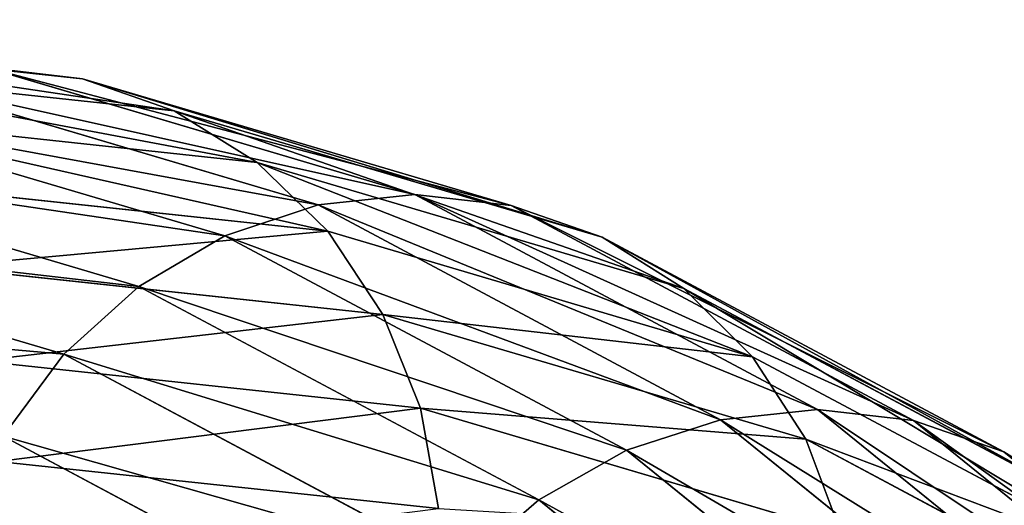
# Model space of a CAD drawing. Extents: x -0.1 to 19.2, y 0 to 39.3.
# Tile 209 of 215: x 13.845 to 15.009, y 38.762 to 39.336. Entities that reach past the tile are written whole.
import ezdxf

# ---------------------------------------------------------------- set-up
doc = ezdxf.new("R2010")
doc.units = 0
doc.header["$LTSCALE"] = 2.54
doc.layers.get('0').update_dxf_attribs({"color": 13, "linetype": 'CONTINUOUS'})

# ---------------------------------------------------------------- blocks, each defined once
blk = doc.blocks.new('GRUPUJ_50')
at = {"color": 250}
for p, q in [((9.8173, 9.123, 9.2813), (10.3456, 9.0663, 7.8955)), ((9.8173, 9.123, 9.2813), (10.3456, 9.0663, 7.8955)), ((9.9261, 9.085, 9.3232), (10.4539, 9.0285, 7.9392)), ((9.9261, 9.085, 9.3232), (10.4539, 9.0285, 7.9392)), ((10.2318, 9.0794, 7.8515), (10.7382, 8.9295, 6.5259)), ((10.2318, 9.0794, 7.8515), (10.7382, 8.9295, 6.5259)), ((10.1178, 9.0672, 7.8093), (10.6239, 8.9173, 6.4846)), ((10.1178, 9.0672, 7.8093), (10.6239, 8.9173, 6.4846)), ((10.4539, 9.0285, 7.9392), (10.3456, 9.0663, 7.8955)), ((10.4539, 9.0285, 7.9392), (10.3456, 9.0663, 7.8955)), ((10.0084, 9.0301, 7.7707), (10.5137, 8.8806, 6.4486)), ((10.0084, 9.0301, 7.7707), (10.5137, 8.8806, 6.4486)), ((10.5519, 8.9675, 7.9807), (10.4539, 9.0285, 7.9392)), ((10.4539, 9.0285, 7.9392), (10.9594, 8.8789, 6.617)), ((10.5519, 8.9675, 7.9807), (10.4539, 9.0285, 7.9392)), ((10.4539, 9.0285, 7.9392), (10.9594, 8.8789, 6.617)), ((10.025, 9.024, 9.362), (10.5519, 8.9675, 7.9807)), ((10.025, 9.024, 9.362), (10.5519, 8.9675, 7.9807)), ((9.9083, 8.9699, 7.7373), (10.4121, 8.8208, 6.4194)), ((9.9083, 8.9699, 7.7373), (10.4121, 8.8208, 6.4194)), ((10.6353, 8.8861, 8.0183), (10.5519, 8.9675, 7.9807)), ((10.5519, 8.9675, 7.9807), (11.0559, 8.8185, 6.6628)), ((10.6353, 8.8861, 8.0183), (10.5519, 8.9675, 7.9807)), ((10.5519, 8.9675, 7.9807), (11.0559, 8.8185, 6.6628)), ((10.1096, 8.9424, 9.3958), (10.6353, 8.8861, 8.0183)), ((10.1096, 8.9424, 9.3958), (10.6353, 8.8861, 8.0183)), ((10.7382, 8.9295, 6.5259), (10.6239, 8.9173, 6.4846)), ((10.7382, 8.9295, 6.5259), (10.6239, 8.9173, 6.4846)), ((10.7382, 8.9295, 6.5259), (11.2141, 8.6753, 5.2827)), ((10.7382, 8.9295, 6.5259), (11.2141, 8.6753, 5.2827)), ((10.8519, 8.9165, 6.5707), (10.7382, 8.9295, 6.5259)), ((10.8519, 8.9165, 6.5707), (10.7382, 8.9295, 6.5259)), ((10.6239, 8.9173, 6.4846), (10.5137, 8.8806, 6.4486)), ((10.6239, 8.9173, 6.4846), (10.5137, 8.8806, 6.4486)), ((10.6239, 8.9173, 6.4846), (11.0994, 8.6633, 5.2425)), ((10.6239, 8.9173, 6.4846), (11.0994, 8.6633, 5.2425)), ((10.8519, 8.9165, 6.5707), (11.3275, 8.6625, 5.3285)), ((10.8519, 8.9165, 6.5707), (11.3275, 8.6625, 5.3285)), ((9.8216, 8.8891, 7.7105), (10.3235, 8.7407, 6.3984)), ((9.8216, 8.8891, 7.7105), (10.3235, 8.7407, 6.3984)), ((10.5137, 8.8806, 6.4486), (10.4121, 8.8208, 6.4194)), ((10.5137, 8.8806, 6.4486), (10.4121, 8.8208, 6.4194)), ((10.5137, 8.8806, 6.4486), (10.9882, 8.6272, 5.2095)), ((10.5137, 8.8806, 6.4486), (10.9882, 8.6272, 5.2095)), ((10.7005, 8.7878, 8.0504), (10.6353, 8.8861, 8.0183)), ((10.6353, 8.8861, 8.0183), (11.1373, 8.7377, 6.7061)), ((10.6353, 8.8861, 8.0183), (11.1373, 8.7377, 6.7061)), ((10.7005, 8.7878, 8.0504), (10.6353, 8.8861, 8.0183)), ((11.0559, 8.8185, 6.6628), (10.9594, 8.8789, 6.617)), ((11.0559, 8.8185, 6.6628), (10.9594, 8.8789, 6.617)), ((10.1764, 8.8439, 9.4233), (10.7005, 8.7878, 8.0504)), ((10.1764, 8.8439, 9.4233), (10.7005, 8.7878, 8.0504)), ((10.4121, 8.8208, 6.4194), (10.3235, 8.7407, 6.3984)), ((10.4121, 8.8208, 6.4194), (10.3235, 8.7407, 6.3984)), ((10.4121, 8.8208, 6.4194), (10.8848, 8.5685, 5.1854)), ((10.4121, 8.8208, 6.4194), (10.8848, 8.5685, 5.1854)), ((11.0559, 8.8185, 6.6628), (11.5288, 8.5661, 5.4287)), ((11.0559, 8.8185, 6.6628), (11.5288, 8.5661, 5.4287)), ((11.1373, 8.7377, 6.7061), (11.0559, 8.8185, 6.6628)), ((11.1373, 8.7377, 6.7061), (11.0559, 8.8185, 6.6628)), ((10.7447, 8.6769, 8.0754), (10.7005, 8.7878, 8.0504)), ((10.7005, 8.7878, 8.0504), (11.2001, 8.6402, 6.7451)), ((10.7447, 8.6769, 8.0754), (10.7005, 8.7878, 8.0504)), ((10.7005, 8.7878, 8.0504), (11.2001, 8.6402, 6.7451)), ((10.3235, 8.7407, 6.3984), (10.2517, 8.6437, 6.3865)), ((10.3235, 8.7407, 6.3984), (10.2517, 8.6437, 6.3865)), ((10.3235, 8.7407, 6.3984), (10.7938, 8.4897, 5.171)), ((10.3235, 8.7407, 6.3984), (10.7938, 8.4897, 5.171)), ((11.1373, 8.7377, 6.7061), (11.6078, 8.4867, 5.4786)), ((11.2001, 8.6402, 6.7451), (11.1373, 8.7377, 6.7061)), ((11.1373, 8.7377, 6.7061), (11.6078, 8.4867, 5.4786)), ((11.2001, 8.6402, 6.7451), (11.1373, 8.7377, 6.7061)), ((10.2224, 8.7328, 9.4432), (10.7447, 8.6769, 8.0754)), ((10.2224, 8.7328, 9.4432), (10.7447, 8.6769, 8.0754)), ((10.7447, 8.6769, 8.0754), (11.2415, 8.5301, 6.7779)), ((10.766, 8.5582, 8.0924), (10.7447, 8.6769, 8.0754)), ((10.7447, 8.6769, 8.0754), (11.2415, 8.5301, 6.7779)), ((10.766, 8.5582, 8.0924), (10.7447, 8.6769, 8.0754)), ((11.2141, 8.6753, 5.2827), (11.0994, 8.6633, 5.2425)), ((11.2141, 8.6753, 5.2827), (11.0994, 8.6633, 5.2425)), ((11.2141, 8.6753, 5.2827), (11.6582, 8.3154, 4.1244)), ((11.3275, 8.6625, 5.3285), (11.2141, 8.6753, 5.2827)), ((11.2141, 8.6753, 5.2827), (11.6582, 8.3154, 4.1244)), ((11.3275, 8.6625, 5.3285), (11.2141, 8.6753, 5.2827)), ((11.0994, 8.6633, 5.2425), (10.9882, 8.6272, 5.2095)), ((11.0994, 8.6633, 5.2425), (10.9882, 8.6272, 5.2095)), ((11.0994, 8.6633, 5.2425), (11.5431, 8.3039, 4.0853)), ((11.0994, 8.6633, 5.2425), (11.5431, 8.3039, 4.0853)), ((11.434, 8.6255, 5.3779), (11.3275, 8.6625, 5.3285)), ((11.3275, 8.6625, 5.3285), (11.7713, 8.303, 4.1713)), ((11.434, 8.6255, 5.3779), (11.3275, 8.6625, 5.3285)), ((11.3275, 8.6625, 5.3285), (11.7713, 8.303, 4.1713)), ((10.2517, 8.6437, 6.3865), (10.7192, 8.3943, 5.1671)), ((10.2517, 8.6437, 6.3865), (10.7192, 8.3943, 5.1671)), ((11.2001, 8.6402, 6.7451), (11.6677, 8.3908, 5.5256)), ((11.2415, 8.5301, 6.7779), (11.2001, 8.6402, 6.7451)), ((11.2001, 8.6402, 6.7451), (11.6677, 8.3908, 5.5256)), ((11.2415, 8.5301, 6.7779), (11.2001, 8.6402, 6.7451)), ((10.9882, 8.6272, 5.2095), (10.8848, 8.5685, 5.1854)), ((10.9882, 8.6272, 5.2095), (10.8848, 8.5685, 5.1854)), ((10.9882, 8.6272, 5.2095), (11.4307, 8.2688, 4.0557)), ((10.9882, 8.6272, 5.2095), (11.4307, 8.2688, 4.0557)), ((11.434, 8.6255, 5.3779), (11.8766, 8.2671, 4.224)), ((11.434, 8.6255, 5.3779), (11.8766, 8.2671, 4.224)), ((10.2455, 8.6139, 9.4547), (10.766, 8.5582, 8.0924)), ((10.2455, 8.6139, 9.4547), (10.766, 8.5582, 8.0924)), ((10.8848, 8.5685, 5.1854), (10.7938, 8.4897, 5.171)), ((10.8848, 8.5685, 5.1854), (10.7938, 8.4897, 5.171)), ((10.8848, 8.5685, 5.1854), (11.3254, 8.2117, 4.037)), ((10.8848, 8.5685, 5.1854), (11.3254, 8.2117, 4.037))]:
    blk.add_line(p, q, dxfattribs=at)
at = {"color": 35}
for p, q in [((10.3456, 9.0663, 7.8955), (10.2318, 9.0794, 7.8515)), ((10.3456, 9.0663, 7.8955), (10.2318, 9.0794, 7.8515)), ((10.3456, 9.0663, 7.8955), (10.8519, 8.9165, 6.5707)), ((10.3456, 9.0663, 7.8955), (10.8519, 8.9165, 6.5707)), ((10.9594, 8.8789, 6.617), (10.8519, 8.9165, 6.5707)), ((10.9594, 8.8789, 6.617), (10.8519, 8.9165, 6.5707)), ((10.9594, 8.8789, 6.617), (11.434, 8.6255, 5.3779)), ((10.9594, 8.8789, 6.617), (11.434, 8.6255, 5.3779)), ((11.5288, 8.5661, 5.4287), (11.434, 8.6255, 5.3779)), ((11.5288, 8.5661, 5.4287), (11.434, 8.6255, 5.3779))]:
    blk.add_line(p, q, dxfattribs=at)
at = {"color": 0}
for p, q in [((10.7005, 8.7878, 8.0504), (10.2224, 8.7328, 9.4432)), ((10.7005, 8.7878, 8.0504), (10.2224, 8.7328, 9.4432)), ((10.7447, 8.6769, 8.0754), (10.2455, 8.6139, 9.4547)), ((10.7447, 8.6769, 8.0754), (10.2455, 8.6139, 9.4547)), ((11.2001, 8.6402, 6.7451), (10.7447, 8.6769, 8.0754)), ((11.2001, 8.6402, 6.7451), (10.7447, 8.6769, 8.0754))]:
    blk.add_line(p, q, dxfattribs=at)
at = {"color": 35}
mesh = blk.add_polyface(dxfattribs=at)
corners = [(9.7034, 9.1361, 9.2379), (10.3456, 9.0663, 7.8955), (10.2318, 9.0794, 7.8515), (9.8173, 9.123, 9.2813)]
mesh.append_faces([[corners[k] for k in face] for face in [(0, 1, 2), (1, 0, 3)]], dxfattribs={"vtx0": -1, "color": 35})
mesh = blk.add_polyface(dxfattribs=at)
corners = [(9.8173, 9.123, 9.2813), (10.4539, 9.0285, 7.9392), (10.3456, 9.0663, 7.8955), (9.9261, 9.085, 9.3232)]
mesh.append_faces([[corners[k] for k in face] for face in [(0, 1, 2), (1, 0, 3)]], dxfattribs={"vtx0": -1, "color": 35})
mesh = blk.add_polyface(dxfattribs=at)
corners = [(9.9261, 9.085, 9.3232), (10.5519, 8.9675, 7.9807), (10.4539, 9.0285, 7.9392), (10.025, 9.024, 9.362)]
mesh.append_faces([[corners[k] for k in face] for face in [(0, 1, 2), (1, 0, 3)]], dxfattribs={"vtx0": -1, "color": 35})
mesh = blk.add_polyface(dxfattribs=at)
corners = [(10.1178, 9.0672, 7.8093), (10.7382, 8.9295, 6.5259), (10.6239, 8.9173, 6.4846), (10.2318, 9.0794, 7.8515)]
mesh.append_faces([[corners[k] for k in face] for face in [(0, 1, 2), (1, 0, 3)]], dxfattribs={"vtx0": -1, "color": 35})
mesh = blk.add_polyface(dxfattribs=at)
corners = [(10.2318, 9.0794, 7.8515), (10.8519, 8.9165, 6.5707), (10.7382, 8.9295, 6.5259), (10.3456, 9.0663, 7.8955)]
mesh.append_faces([[corners[k] for k in face] for face in [(0, 1, 2), (1, 0, 3)]], dxfattribs={"vtx0": -1, "color": 35})
mesh = blk.add_polyface(dxfattribs=at)
corners = [(10.0084, 9.0301, 7.7707), (10.6239, 8.9173, 6.4846), (10.5137, 8.8806, 6.4486), (10.1178, 9.0672, 7.8093)]
mesh.append_faces([[corners[k] for k in face] for face in [(0, 1, 2), (1, 0, 3)]], dxfattribs={"vtx0": -1, "color": 35})
mesh = blk.add_polyface(dxfattribs=at)
corners = [(10.3456, 9.0663, 7.8955), (10.9594, 8.8789, 6.617), (10.8519, 8.9165, 6.5707), (10.4539, 9.0285, 7.9392)]
mesh.append_faces([[corners[k] for k in face] for face in [(0, 1, 2), (1, 0, 3)]], dxfattribs={"vtx0": -1, "color": 35})
mesh = blk.add_polyface(dxfattribs=at)
corners = [(9.9083, 8.9699, 7.7373), (10.5137, 8.8806, 6.4486), (10.4121, 8.8208, 6.4194), (10.0084, 9.0301, 7.7707)]
mesh.append_faces([[corners[k] for k in face] for face in [(0, 1, 2), (1, 0, 3)]], dxfattribs={"vtx0": -1, "color": 35})
mesh = blk.add_polyface(dxfattribs=at)
corners = [(10.4539, 9.0285, 7.9392), (11.0559, 8.8185, 6.6628), (10.9594, 8.8789, 6.617), (10.5519, 8.9675, 7.9807)]
mesh.append_faces([[corners[k] for k in face] for face in [(0, 1, 2), (1, 0, 3)]], dxfattribs={"vtx0": -1, "color": 35})
mesh = blk.add_polyface(dxfattribs=at)
corners = [(10.025, 9.024, 9.362), (10.6353, 8.8861, 8.0183), (10.5519, 8.9675, 7.9807), (10.1096, 8.9424, 9.3958)]
mesh.append_faces([[corners[k] for k in face] for face in [(0, 1, 2), (1, 0, 3)]], dxfattribs={"vtx0": -1, "color": 35})
mesh = blk.add_polyface(dxfattribs=at)
corners = [(9.8216, 8.8891, 7.7105), (10.4121, 8.8208, 6.4194), (10.3235, 8.7407, 6.3984), (9.9083, 8.9699, 7.7373)]
mesh.append_faces([[corners[k] for k in face] for face in [(0, 1, 2), (1, 0, 3)]], dxfattribs={"vtx0": -1, "color": 35})
mesh = blk.add_polyface(dxfattribs=at)
corners = [(10.5519, 8.9675, 7.9807), (11.1373, 8.7377, 6.7061), (11.0559, 8.8185, 6.6628), (10.6353, 8.8861, 8.0183)]
mesh.append_faces([[corners[k] for k in face] for face in [(0, 1, 2), (1, 0, 3)]], dxfattribs={"vtx0": -1, "color": 35})
mesh = blk.add_polyface(dxfattribs=at)
corners = [(10.6353, 8.8861, 8.0183), (10.1764, 8.8439, 9.4233), (10.7005, 8.7878, 8.0504), (10.1096, 8.9424, 9.3958)]
mesh.append_faces([[corners[k] for k in face] for face in [(0, 1, 2), (1, 0, 3)]], dxfattribs={"vtx0": -1, "color": 35})
mesh = blk.add_polyface(dxfattribs=at)
corners = [(10.6239, 8.9173, 6.4846), (11.2141, 8.6753, 5.2827), (11.0994, 8.6633, 5.2425), (10.7382, 8.9295, 6.5259)]
mesh.append_faces([[corners[k] for k in face] for face in [(0, 1, 2), (1, 0, 3)]], dxfattribs={"vtx0": -1, "color": 35})
mesh = blk.add_polyface(dxfattribs=at)
corners = [(10.7382, 8.9295, 6.5259), (11.3275, 8.6625, 5.3285), (11.2141, 8.6753, 5.2827), (10.8519, 8.9165, 6.5707)]
mesh.append_faces([[corners[k] for k in face] for face in [(0, 1, 2), (1, 0, 3)]], dxfattribs={"vtx0": -1, "color": 35})
mesh = blk.add_polyface(dxfattribs=at)
corners = [(10.5137, 8.8806, 6.4486), (11.0994, 8.6633, 5.2425), (10.9882, 8.6272, 5.2095), (10.6239, 8.9173, 6.4846)]
mesh.append_faces([[corners[k] for k in face] for face in [(0, 1, 2), (1, 0, 3)]], dxfattribs={"vtx0": -1, "color": 35})
mesh = blk.add_polyface(dxfattribs=at)
corners = [(10.8519, 8.9165, 6.5707), (11.434, 8.6255, 5.3779), (11.3275, 8.6625, 5.3285), (10.9594, 8.8789, 6.617)]
mesh.append_faces([[corners[k] for k in face] for face in [(0, 1, 2), (1, 0, 3)]], dxfattribs={"vtx0": -1, "color": 35})
mesh = blk.add_polyface(dxfattribs=at)
corners = [(9.7523, 8.7913, 7.6917), (10.3235, 8.7407, 6.3984), (10.2517, 8.6437, 6.3865), (9.8216, 8.8891, 7.7105)]
mesh.append_faces([[corners[k] for k in face] for face in [(0, 1, 2), (1, 0, 3)]], dxfattribs={"vtx0": -1, "color": 35})
mesh = blk.add_polyface(dxfattribs=at)
corners = [(10.4121, 8.8208, 6.4194), (10.9882, 8.6272, 5.2095), (10.8848, 8.5685, 5.1854), (10.5137, 8.8806, 6.4486)]
mesh.append_faces([[corners[k] for k in face] for face in [(0, 1, 2), (1, 0, 3)]], dxfattribs={"vtx0": -1, "color": 35})
mesh = blk.add_polyface(dxfattribs=at)
corners = [(11.1373, 8.7377, 6.7061), (10.7005, 8.7878, 8.0504), (11.2001, 8.6402, 6.7451), (10.6353, 8.8861, 8.0183)]
mesh.append_faces([[corners[k] for k in face] for face in [(0, 1, 2), (1, 0, 3)]], dxfattribs={"vtx0": -1, "color": 35})
mesh = blk.add_polyface(dxfattribs=at)
corners = [(10.9594, 8.8789, 6.617), (11.5288, 8.5661, 5.4287), (11.434, 8.6255, 5.3779), (11.0559, 8.8185, 6.6628)]
mesh.append_faces([[corners[k] for k in face] for face in [(0, 1, 2), (1, 0, 3)]], dxfattribs={"vtx0": -1, "color": 35})
mesh = blk.add_polyface(dxfattribs=at)
corners = [(10.1764, 8.8439, 9.4233), (10.2224, 8.7328, 9.4432), (10.7005, 8.7878, 8.0504)]
mesh.append_faces([[corners[k] for k in face] for face in [(0, 1, 2)]], dxfattribs={"color": 35})
mesh = blk.add_polyface(dxfattribs=at)
corners = [(10.3235, 8.7407, 6.3984), (10.8848, 8.5685, 5.1854), (10.7938, 8.4897, 5.171), (10.4121, 8.8208, 6.4194)]
mesh.append_faces([[corners[k] for k in face] for face in [(0, 1, 2), (1, 0, 3)]], dxfattribs={"vtx0": -1, "color": 35})
mesh = blk.add_polyface(dxfattribs=at)
corners = [(11.0559, 8.8185, 6.6628), (11.6078, 8.4867, 5.4786), (11.5288, 8.5661, 5.4287), (11.1373, 8.7377, 6.7061)]
mesh.append_faces([[corners[k] for k in face] for face in [(0, 1, 2), (1, 0, 3)]], dxfattribs={"vtx0": -1, "color": 35})
mesh = blk.add_polyface(dxfattribs=at)
corners = [(10.7005, 8.7878, 8.0504), (10.2224, 8.7328, 9.4432), (10.7447, 8.6769, 8.0754)]
mesh.append_faces([[corners[k] for k in face] for face in [(0, 1, 2)]], dxfattribs={"color": 35})
mesh = blk.add_polyface(dxfattribs=at)
corners = [(10.7005, 8.7878, 8.0504), (10.7447, 8.6769, 8.0754), (11.2001, 8.6402, 6.7451)]
mesh.append_faces([[corners[k] for k in face] for face in [(0, 1, 2)]], dxfattribs={"color": 35})
mesh = blk.add_polyface(dxfattribs=at)
corners = [(10.2517, 8.6437, 6.3865), (10.7938, 8.4897, 5.171), (10.7192, 8.3943, 5.1671), (10.3235, 8.7407, 6.3984)]
mesh.append_faces([[corners[k] for k in face] for face in [(0, 1, 2), (1, 0, 3)]], dxfattribs={"vtx0": -1, "color": 35})
mesh = blk.add_polyface(dxfattribs=at)
corners = [(11.6078, 8.4867, 5.4786), (11.2001, 8.6402, 6.7451), (11.6677, 8.3908, 5.5256), (11.1373, 8.7377, 6.7061)]
mesh.append_faces([[corners[k] for k in face] for face in [(0, 1, 2), (1, 0, 3)]], dxfattribs={"vtx0": -1, "color": 35})
mesh = blk.add_polyface(dxfattribs=at)
corners = [(10.2224, 8.7328, 9.4432), (10.2455, 8.6139, 9.4547), (10.7447, 8.6769, 8.0754)]
mesh.append_faces([[corners[k] for k in face] for face in [(0, 1, 2)]], dxfattribs={"color": 35})
mesh = blk.add_polyface(dxfattribs=at)
corners = [(10.7447, 8.6769, 8.0754), (10.2455, 8.6139, 9.4547), (10.766, 8.5582, 8.0924)]
mesh.append_faces([[corners[k] for k in face] for face in [(0, 1, 2)]], dxfattribs={"color": 35})
mesh = blk.add_polyface(dxfattribs=at)
corners = [(10.7447, 8.6769, 8.0754), (11.2415, 8.5301, 6.7779), (11.2001, 8.6402, 6.7451)]
mesh.append_faces([[corners[k] for k in face] for face in [(0, 1, 2)]], dxfattribs={"color": 35})
mesh = blk.add_polyface(dxfattribs=at)
corners = [(10.7447, 8.6769, 8.0754), (10.766, 8.5582, 8.0924), (11.2415, 8.5301, 6.7779)]
mesh.append_faces([[corners[k] for k in face] for face in [(0, 1, 2)]], dxfattribs={"color": 35})
mesh = blk.add_polyface(dxfattribs=at)
corners = [(11.0994, 8.6633, 5.2425), (11.6582, 8.3154, 4.1244), (11.5431, 8.3039, 4.0853), (11.2141, 8.6753, 5.2827)]
mesh.append_faces([[corners[k] for k in face] for face in [(0, 1, 2), (1, 0, 3)]], dxfattribs={"vtx0": -1, "color": 35})
mesh = blk.add_polyface(dxfattribs=at)
corners = [(11.2141, 8.6753, 5.2827), (11.7713, 8.303, 4.1713), (11.6582, 8.3154, 4.1244), (11.3275, 8.6625, 5.3285)]
mesh.append_faces([[corners[k] for k in face] for face in [(0, 1, 2), (1, 0, 3)]], dxfattribs={"vtx0": -1, "color": 35})
mesh = blk.add_polyface(dxfattribs=at)
corners = [(10.9882, 8.6272, 5.2095), (11.5431, 8.3039, 4.0853), (11.4307, 8.2688, 4.0557), (11.0994, 8.6633, 5.2425)]
mesh.append_faces([[corners[k] for k in face] for face in [(0, 1, 2), (1, 0, 3)]], dxfattribs={"vtx0": -1, "color": 35})
mesh = blk.add_polyface(dxfattribs=at)
corners = [(11.3275, 8.6625, 5.3285), (11.8766, 8.2671, 4.224), (11.7713, 8.303, 4.1713), (11.434, 8.6255, 5.3779)]
mesh.append_faces([[corners[k] for k in face] for face in [(0, 1, 2), (1, 0, 3)]], dxfattribs={"vtx0": -1, "color": 35})
mesh = blk.add_polyface(dxfattribs=at)
corners = [(10.2517, 8.6437, 6.3865), (10.7192, 8.3943, 5.1671), (10.2, 8.534, 6.3841)]
mesh.append_faces([[corners[k] for k in face] for face in [(0, 1, 2)]], dxfattribs={"color": 35})
mesh = blk.add_polyface(dxfattribs=at)
corners = [(11.2001, 8.6402, 6.7451), (11.2415, 8.5301, 6.7779), (11.6677, 8.3908, 5.5256)]
mesh.append_faces([[corners[k] for k in face] for face in [(0, 1, 2)]], dxfattribs={"color": 35})
mesh = blk.add_polyface(dxfattribs=at)
corners = [(10.8848, 8.5685, 5.1854), (11.4307, 8.2688, 4.0557), (11.3254, 8.2117, 4.037), (10.9882, 8.6272, 5.2095)]
mesh.append_faces([[corners[k] for k in face] for face in [(0, 1, 2), (1, 0, 3)]], dxfattribs={"vtx0": -1, "color": 35})
mesh = blk.add_polyface(dxfattribs=at)
corners = [(11.434, 8.6255, 5.3779), (11.9695, 8.2093, 4.2802), (11.8766, 8.2671, 4.224), (11.5288, 8.5661, 5.4287)]
mesh.append_faces([[corners[k] for k in face] for face in [(0, 1, 2), (1, 0, 3)]], dxfattribs={"vtx0": -1, "color": 35})
mesh = blk.add_polyface(dxfattribs=at)
corners = [(10.2455, 8.6139, 9.4547), (10.2449, 8.4925, 9.4572), (10.766, 8.5582, 8.0924)]
mesh.append_faces([[corners[k] for k in face] for face in [(0, 1, 2)]], dxfattribs={"color": 35})
mesh = blk.add_polyface(dxfattribs=at)
corners = [(10.7938, 8.4897, 5.171), (11.3254, 8.2117, 4.037), (11.2318, 8.1352, 4.0298), (10.8848, 8.5685, 5.1854)]
mesh.append_faces([[corners[k] for k in face] for face in [(0, 1, 2), (1, 0, 3)]], dxfattribs={"vtx0": -1, "color": 35})
blk = doc.blocks.new('GRUPUJ_55')
at = {"color": 0}
blk.add_blockref('GRUPUJ_50', (3.5742, 30.2), dxfattribs=at)

msp = doc.modelspace()

# ---------------------------------------------------------------- block references
at = {"color": 0}
msp.add_blockref('GRUPUJ_55', (0, 0), dxfattribs=at)

doc.saveas('drawing.dxf')
